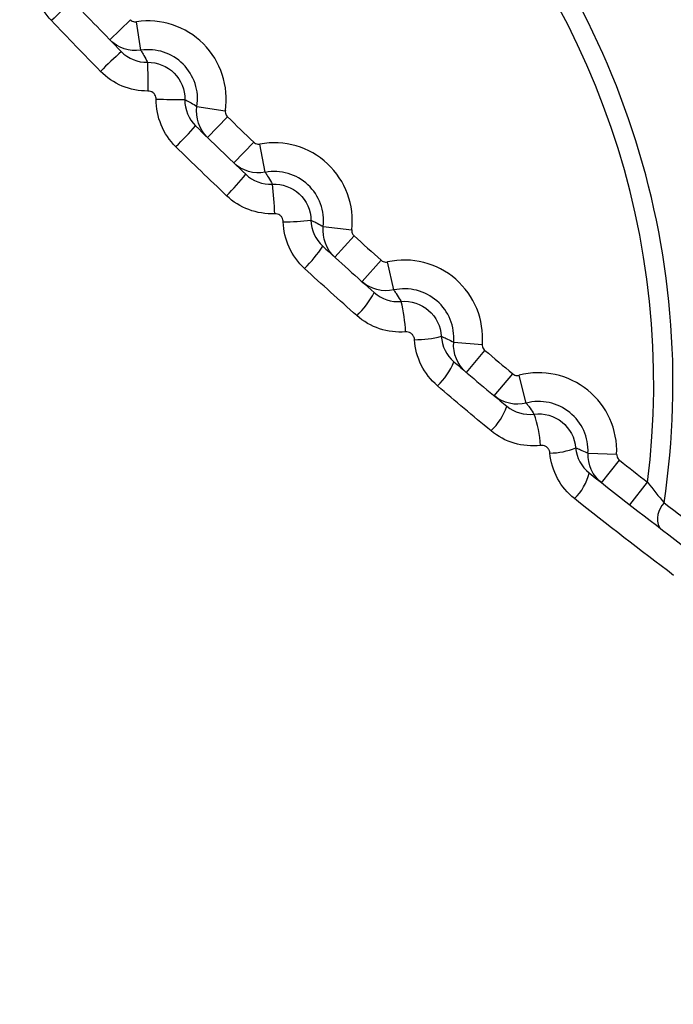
# Model space of a CAD drawing. Header units: millimetres. Extents: x -3.03 to 0.78, y -0.23 to 0.59.
# Tile 46 of 165: x 0.11178 to 0.11634, y 0.17198 to 0.17884. Entities that reach past the tile are written whole.
import ezdxf

# ---------------------------------------------------------------- set-up
doc = ezdxf.new("R2010")
doc.units = ezdxf.units.MM

msp = doc.modelspace()

# ---------------------------------------------------------------- linework, layer by layer
at = {"color": 7, "linetype": 'Continuous', "lineweight": 25}
for p, q in [((0.112413, 0.178698), (0.112556, 0.178838)), ((0.112629, 0.178625), (0.112599, 0.178823)), ((0.11302, 0.178234), (0.113218, 0.178204)), ((0.113093, 0.178018), (0.113233, 0.178161)), ((0.113277, 0.17784), (0.113416, 0.177984)), ((0.113496, 0.177775), (0.113459, 0.177971)), ((0.113901, 0.177397), (0.114099, 0.177374)), ((0.113981, 0.177184), (0.114116, 0.177332)), ((0.114171, 0.177013), (0.114304, 0.177162)), ((0.114392, 0.176955), (0.114349, 0.17715)), ((0.11481, 0.176592), (0.115009, 0.176576)), ((0.114898, 0.176381), (0.115027, 0.176534)), ((0.115093, 0.176217), (0.115221, 0.17637)), ((0.115316, 0.176167), (0.115266, 0.17636)), ((0.115746, 0.175818), (0.115946, 0.17581)), ((0.115841, 0.175611), (0.115965, 0.175768)), ((0.116038, 0.175457), (0.116161, 0.175615))]:
    msp.add_line(p, q, dxfattribs=at)
for centre, radius, start, end in [((0.1107, 0.176305), 0.0110294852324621, 102.447301, 347.552699), ((0.1107, 0.176305), 0.0110051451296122, 105.048003, 344.951997), ((0.1107, 0.176305), 0.0105261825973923, 348.475115, 101.524885), ((0.1107, 0.176305), 0.0103261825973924, 348.475115, 101.524885), ((0.1107, 0.176132), 0.0126996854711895, 133.394932, 46.605068), ((0.1107, 0.176305), 0.007575, 343.783246, 106.216754), ((0.1107, 0.176305), 0.0056383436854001, 351.497858, 98.502142), ((0.1107, 0.176305), 0.0055041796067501, 352.800971, 97.199029), ((0.1107, 0.176305), 0.0107051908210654, 149.507425, 300.492575), ((0.113111, 0.177745), 0.0015493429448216, 128.040573, 135.451615), ((0.11268, 0.178285), 0.0005442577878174, 351.478164, 98.521836), ((0.114893, 0.175951), 0.0035862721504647, 132.000861, 135.197338), ((0.11268, 0.178285), 0.0003442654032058, 351.478164, 98.521836), ((0.160662, 0.179181), 0.0479902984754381, 180.764237, 181.002747), ((0.1107, 0.176305), 0.007575, 163.783246, 286.216754), ((0.113576, 0.226267), 0.0479902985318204, 268.997253, 269.235763), ((0.137429, 0.203034), 0.0347, 225.790155, 226.209845), ((0.110346, 0.180498), 0.0035862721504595, 314.802662, 317.999139), ((0.113559, 0.177436), 0.0005442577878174, 353.478164, 100.521836), ((0.11214, 0.178716), 0.0015493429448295, 314.548385, 321.959427), ((0.113559, 0.177436), 0.0003442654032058, 353.478164, 100.521836), ((0.111777, 0.177445), 0.0017859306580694, 1.309515, 7.945011), ((0.113642, 0.178855), 0.0014247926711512, 269.169293, 276.95599), ((0.137429, 0.203034), 0.0347, 227.790155, 228.209845), ((0.113183, 0.177709), 0.0008428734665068, 314.198432, 327.888194), ((0.114467, 0.176619), 0.0005442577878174, 355.478164, 102.521836), ((0.11368, 0.177246), 0.0006536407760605, 314.00257, 331.740251), ((0.114467, 0.176619), 0.0003442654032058, 355.478164, 102.521836), ((0.11351, 0.176633), 0.0009644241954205, 1.789874, 14.543496), ((0.114546, 0.17729), 0.0006814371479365, 269.276348, 285.128206), ((0.137429, 0.203034), 0.0347, 229.790155, 230.209845), ((0.114355, 0.176643), 0.0004939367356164, 313.776161, 337.47281), ((0.115402, 0.175834), 0.0005442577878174, 357.478164, 104.521836), ((0.115402, 0.175834), 0.0003442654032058, 357.478164, 104.521836), ((0.114773, 0.176284), 0.0004297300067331, 313.682418, 341.126417), ((0.114708, 0.175842), 0.0007066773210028, 2.458327, 20.551987), ((0.115485, 0.176256), 0.0004369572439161, 269.418881, 293.617882), ((0.137429, 0.203034), 0.0347, 231.790155, 232.200058), ((0.115401, 0.175764), 0.0003629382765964, 313.631251, 346.568027), ((0.116385, 0.175361), 0.0001547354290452, 134.667048, 203.666117)]:
    msp.add_arc(centre, radius, start, end, dxfattribs=at)
for points, knots in [([(0.2275955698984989, 0.155887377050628), (0.2276096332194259, 0.1563310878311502), (0.2275904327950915, 0.1567746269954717), (0.2275848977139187, 0.1576618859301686), (0.2275862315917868, 0.1581055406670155), (0.2275850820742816, 0.1594364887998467), (0.2275844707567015, 0.1603238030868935), (0.2275820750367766, 0.1629857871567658), (0.2275800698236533, 0.1647604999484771), (0.227575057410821, 0.1700848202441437), (0.2275719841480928, 0.1736343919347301), (0.2275627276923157, 0.1842829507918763), (0.227556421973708, 0.1913821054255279), (0.227535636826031, 0.2126776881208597), (0.2275221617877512, 0.2268694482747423), (0.2275086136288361, 0.2428216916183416), (0.2275067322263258, 0.2445939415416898), (0.2275035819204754, 0.2472519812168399), (0.2275027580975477, 0.2481379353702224), (0.2275016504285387, 0.2499097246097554), (0.2275010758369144, 0.2507955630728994), (0.2274937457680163, 0.2521243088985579), (0.2274920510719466, 0.2525672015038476), (0.2274971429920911, 0.2532314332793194), (0.2275037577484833, 0.2534536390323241), (0.2274764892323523, 0.2538934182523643), (0.2274374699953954, 0.2541104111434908), (0.2273039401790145, 0.2545352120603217), (0.2272136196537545, 0.2547353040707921), (0.2269914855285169, 0.2551138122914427), (0.226857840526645, 0.2552935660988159), (0.2264115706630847, 0.2557759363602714), (0.2260424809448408, 0.2560310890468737), (0.2254418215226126, 0.256281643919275), (0.2252305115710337, 0.2563453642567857), (0.2248022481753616, 0.2564200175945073), (0.2245839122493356, 0.2564307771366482), (0.2239314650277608, 0.2564709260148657), (0.2234963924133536, 0.2564989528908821), (0.2221908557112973, 0.25658690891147), (0.221319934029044, 0.2566484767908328), (0.2187045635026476, 0.2568192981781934), (0.2169580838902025, 0.2569258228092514), (0.213459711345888, 0.257131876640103), (0.2117078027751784, 0.2572302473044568), (0.2064451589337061, 0.2575113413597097), (0.2029271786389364, 0.2576800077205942), (0.1923505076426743, 0.2581300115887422), (0.1852691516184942, 0.2583573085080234), (0.1710774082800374, 0.2586550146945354), (0.1639658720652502, 0.2587248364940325), (0.1497494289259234, 0.2587050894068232), (0.1426403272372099, 0.258612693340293), (0.1284557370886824, 0.2582752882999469), (0.1213803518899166, 0.2580320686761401), (0.1108152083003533, 0.2575553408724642), (0.1073017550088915, 0.2573774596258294), (0.1020464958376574, 0.2570822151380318), (0.1002975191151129, 0.2569794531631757), (0.0968054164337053, 0.2567593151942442), (0.0950623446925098, 0.2566408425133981), (0.0928864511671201, 0.2564984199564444), (0.0924514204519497, 0.2564702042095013), (0.0917990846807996, 0.2564285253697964), (0.0915806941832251, 0.2564160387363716), (0.0911554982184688, 0.2563402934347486), (0.090948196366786, 0.2562798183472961), (0.0905448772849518, 0.2561106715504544), (0.0903525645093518, 0.2560036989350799), (0.0899978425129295, 0.255752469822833), (0.0898321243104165, 0.2556052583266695), (0.0895365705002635, 0.2552776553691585), (0.0894080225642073, 0.2550999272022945), (0.0891888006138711, 0.2547170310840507), (0.0890988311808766, 0.2545114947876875), (0.0889680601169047, 0.2540920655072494), (0.0889255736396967, 0.253874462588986), (0.0889013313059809, 0.2535412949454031), (0.0889006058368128, 0.2534299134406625), (0.0889015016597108, 0.2532072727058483), (0.0889022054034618, 0.2530959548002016), (0.0889039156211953, 0.2525393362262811), (0.0889027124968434, 0.2520939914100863), (0.0888984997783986, 0.2507579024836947), (0.0888984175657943, 0.24986714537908), (0.0888950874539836, 0.2454130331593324), (0.088890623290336, 0.2418487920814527), (0.0888742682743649, 0.2240236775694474), (0.0888613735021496, 0.2097508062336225), (0.0888415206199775, 0.1883362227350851), (0.0888352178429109, 0.1811972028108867), (0.0888253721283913, 0.170489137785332), (0.0888221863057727, 0.1669197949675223), (0.088816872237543, 0.1615662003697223), (0.0888148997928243, 0.1597817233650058), (0.0888135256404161, 0.1575511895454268), (0.0888129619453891, 0.1571050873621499), (0.088812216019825, 0.156435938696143), (0.0888125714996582, 0.1562128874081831), (0.0888110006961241, 0.1557667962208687), (0.088819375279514, 0.1555447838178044), (0.0888699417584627, 0.1551071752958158), (0.088909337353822, 0.1548908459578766), (0.0890163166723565, 0.1544631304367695), (0.089084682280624, 0.1542500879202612), (0.0893306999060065, 0.1536341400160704), (0.0895455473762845, 0.1532528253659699), (0.0898247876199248, 0.1529086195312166)], [0, 0, 0, 0, 0.0039062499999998, 0.0039062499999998, 0.0078124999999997, 0.0078124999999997, 0.0156249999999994, 0.0156249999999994, 0.0312499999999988, 0.0312499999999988, 0.0624999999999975, 0.0624999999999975, 0.124999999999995, 0.124999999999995, 0.2499999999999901, 0.2499999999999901, 0.2656249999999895, 0.2656249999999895, 0.2734374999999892, 0.2734374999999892, 0.2812499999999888, 0.2812499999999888, 0.2851562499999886, 0.2851562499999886, 0.2871093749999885, 0.2871093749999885, 0.2890624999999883, 0.2890624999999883, 0.2910156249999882, 0.2910156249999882, 0.2929687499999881, 0.2929687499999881, 0.2968749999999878, 0.2968749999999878, 0.2988281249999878, 0.2988281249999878, 0.3007812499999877, 0.3007812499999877, 0.3046874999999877, 0.3046874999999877, 0.3124999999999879, 0.3124999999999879, 0.3281249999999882, 0.3281249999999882, 0.3437499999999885, 0.3437499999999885, 0.3749999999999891, 0.3749999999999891, 0.4374999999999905, 0.4374999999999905, 0.4999999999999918, 0.4999999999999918, 0.5624999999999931, 0.5624999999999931, 0.6249999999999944, 0.6249999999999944, 0.6562499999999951, 0.6562499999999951, 0.6718749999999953, 0.6718749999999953, 0.6874999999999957, 0.6874999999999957, 0.6914062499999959, 0.6914062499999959, 0.6933593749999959, 0.6933593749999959, 0.6953124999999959, 0.6953124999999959, 0.697265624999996, 0.697265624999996, 0.699218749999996, 0.699218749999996, 0.701171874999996, 0.701171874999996, 0.703124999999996, 0.703124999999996, 0.7050781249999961, 0.7050781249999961, 0.706054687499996, 0.706054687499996, 0.707031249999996, 0.707031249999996, 0.7109374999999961, 0.7109374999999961, 0.7187499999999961, 0.7187499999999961, 0.7499999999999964, 0.7499999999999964, 0.8749999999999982, 0.8749999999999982, 0.9374999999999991, 0.9374999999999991, 0.9687499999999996, 0.9687499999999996, 0.9843749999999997, 0.9843749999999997, 0.9882812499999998, 0.9882812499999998, 0.9902343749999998, 0.9902343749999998, 0.9921874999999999, 0.9921874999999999, 0.9941406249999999, 0.9941406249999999, 0.9960937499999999, 0.9960937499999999, 1, 1, 1, 1]), ([(0.1033176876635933, 0.0925874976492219), (0.1033176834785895, 0.0925874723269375), (0.1033176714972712, 0.092587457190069), (0.1033176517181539, 0.0925874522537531), (0.0215276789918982, 0.0721749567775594), (0.1206233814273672, 0.1972993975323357), (0.1033176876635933, 0.0925874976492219)], [0, 0, 0, 0, 2.9019377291e-06, 2.9019377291e-06, 2.9019377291e-06, 2.9598412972e-06, 2.9598412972e-06, 2.9598412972e-06, 2.9598412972e-06]), ([(0.1150824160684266, 0.0925874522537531), (0.1150823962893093, 0.092587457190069), (0.115082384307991, 0.0925874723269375), (0.1150823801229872, 0.0925874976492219), (0.0977766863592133, 0.1972993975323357), (0.1968723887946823, 0.0721749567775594), (0.1150824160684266, 0.0925874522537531)], [0, 0, 0, 0, 2.9019377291e-06, 2.9019377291e-06, 2.9019377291e-06, 2.9598412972e-06, 2.9598412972e-06, 2.9598412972e-06, 2.9598412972e-06]), ([(0.1233985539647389, 0.1763222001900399), (0.1233841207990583, 0.177151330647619), (0.1232894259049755, 0.1779653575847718), (0.123031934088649, 0.1791646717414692), (0.1229267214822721, 0.179560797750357), (0.1226766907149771, 0.1803455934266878), (0.1225310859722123, 0.1807356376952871), (0.1220432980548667, 0.1818700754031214), (0.1216488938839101, 0.1825864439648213), (0.1207233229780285, 0.1839402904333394), (0.1201865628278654, 0.1845813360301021), (0.1190171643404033, 0.1857299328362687), (0.1183811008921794, 0.1862445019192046), (0.1173485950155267, 0.1869251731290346), (0.1169901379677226, 0.1871371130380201), (0.1162620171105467, 0.1875210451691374), (0.1158906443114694, 0.1876943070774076), (0.1151335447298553, 0.1880041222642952), (0.1147478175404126, 0.1881406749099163), (0.1139618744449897, 0.1883767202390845), (0.1135605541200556, 0.1884764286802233), (0.1123412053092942, 0.1887164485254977), (0.1115254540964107, 0.1887952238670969), (0.1102977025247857, 0.1887958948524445), (0.1098877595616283, 0.188776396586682), (0.1090664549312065, 0.1886969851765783), (0.1086545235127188, 0.18863670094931), (0.1074434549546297, 0.1883988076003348), (0.1066598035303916, 0.18816418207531), (0.1055196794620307, 0.1876989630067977), (0.1051441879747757, 0.1875241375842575), (0.1044118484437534, 0.1871383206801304), (0.1040578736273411, 0.1869290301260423), (0.1030314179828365, 0.1862535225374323), (0.1023940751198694, 0.1857401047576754), (0.1015101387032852, 0.1848731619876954), (0.1012278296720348, 0.1845677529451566), (0.1006998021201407, 0.1839376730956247), (0.1004523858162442, 0.1836114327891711), (0.0999902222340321, 0.1829369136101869), (0.0997754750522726, 0.1825886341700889), (0.0993790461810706, 0.1818697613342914), (0.0991966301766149, 0.181497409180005), (0.0987063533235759, 0.180358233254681), (0.0984577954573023, 0.1795782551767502), (0.0981988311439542, 0.1783784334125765), (0.0981316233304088, 0.1779734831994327), (0.0980364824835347, 0.1771532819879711), (0.0980087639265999, 0.1767384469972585), (0.0980014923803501, 0.1763238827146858)], [0, 0, 0, 0, 0.0624999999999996, 0.0624999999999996, 0.0937499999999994, 0.0937499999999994, 0.1249999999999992, 0.1249999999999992, 0.1874999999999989, 0.1874999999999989, 0.2499999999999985, 0.2499999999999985, 0.3124999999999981, 0.3124999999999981, 0.3437499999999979, 0.3437499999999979, 0.3749999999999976, 0.3749999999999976, 0.4062499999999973, 0.4062499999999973, 0.4374999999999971, 0.4374999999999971, 0.4999999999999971, 0.4999999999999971, 0.5312499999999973, 0.5312499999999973, 0.5624999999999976, 0.5624999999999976, 0.624999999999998, 0.624999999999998, 0.6562499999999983, 0.6562499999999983, 0.6874999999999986, 0.6874999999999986, 0.749999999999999, 0.749999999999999, 0.781249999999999, 0.781249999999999, 0.812499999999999, 0.812499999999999, 0.843749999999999, 0.843749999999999, 0.874999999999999, 0.874999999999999, 0.9374999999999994, 0.9374999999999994, 0.9687499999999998, 0.9687499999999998, 1, 1, 1, 1]), ([(0.1107000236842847, 0.1650550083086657), (0.11144332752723, 0.1650550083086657), (0.112178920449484, 0.1651279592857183), (0.1136347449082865, 0.1654191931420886), (0.1143400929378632, 0.1656349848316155), (0.1153551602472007, 0.166056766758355), (0.1156869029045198, 0.1662139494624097), (0.1163369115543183, 0.1665621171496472), (0.1166567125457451, 0.1667542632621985), (0.1175769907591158, 0.1673710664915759), (0.1181428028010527, 0.1678370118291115), (0.1191806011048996, 0.1688765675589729), (0.1196552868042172, 0.1694562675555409), (0.1204697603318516, 0.1706787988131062), (0.1208148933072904, 0.17132533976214), (0.1212379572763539, 0.1723489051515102), (0.1213632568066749, 0.1727003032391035), (0.1215763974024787, 0.1734062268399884), (0.1216650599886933, 0.1737624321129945), (0.1218072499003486, 0.174481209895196), (0.1218607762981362, 0.1748437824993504), (0.1219323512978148, 0.1755753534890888), (0.1219503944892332, 0.1759455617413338), (0.121949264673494, 0.1770581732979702), (0.121875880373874, 0.1777883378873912), (0.1216605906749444, 0.1788668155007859), (0.1215711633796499, 0.1792234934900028), (0.1213560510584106, 0.1799310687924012), (0.1212301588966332, 0.180281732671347), (0.1208062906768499, 0.1813018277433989), (0.1204603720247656, 0.181947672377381), (0.1198466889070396, 0.1828652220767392), (0.1196249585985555, 0.1831639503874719), (0.1191547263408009, 0.1837358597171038), (0.1189072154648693, 0.1840081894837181), (0.1181285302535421, 0.1847854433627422), (0.1175615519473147, 0.1852510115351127), (0.1166370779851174, 0.1858680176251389), (0.1163181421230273, 0.1860587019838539), (0.1156690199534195, 0.186404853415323), (0.1153374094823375, 0.1865612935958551), (0.1146602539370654, 0.1868412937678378), (0.1143147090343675, 0.1869648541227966), (0.1136094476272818, 0.1871785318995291), (0.1132476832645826, 0.1872689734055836), (0.1121600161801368, 0.1874843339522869), (0.1114302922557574, 0.187555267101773), (0.1099618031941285, 0.1875547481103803), (0.1092161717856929, 0.187480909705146), (0.1077748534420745, 0.1871928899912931), (0.1070735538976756, 0.1869800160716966), (0.1060510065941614, 0.1865561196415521), (0.1057137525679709, 0.1863963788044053), (0.1050631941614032, 0.1860479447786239), (0.1047483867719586, 0.1858587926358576), (0.1038347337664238, 0.1852474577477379), (0.1032653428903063, 0.184780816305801), (0.1022158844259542, 0.1837301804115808), (0.101751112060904, 0.1831618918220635), (0.1011405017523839, 0.182247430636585), (0.1009514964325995, 0.1819321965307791), (0.1006032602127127, 0.1812803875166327), (0.1004440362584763, 0.1809432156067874), (0.1000217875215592, 0.1799217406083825), (0.0998095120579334, 0.1792205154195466), (0.0995943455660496, 0.1781384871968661), (0.0995398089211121, 0.1777710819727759), (0.0994675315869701, 0.1770336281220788), (0.0994498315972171, 0.1766658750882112), (0.0994504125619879, 0.1755654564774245), (0.0995218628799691, 0.1748356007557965), (0.0997385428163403, 0.1737466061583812), (0.0998291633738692, 0.1733857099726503), (0.1000431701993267, 0.1726815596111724), (0.1002906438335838, 0.1719911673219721), (0.1006041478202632, 0.1713279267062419), (0.1009511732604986, 0.1706784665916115), (0.1011426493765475, 0.1703589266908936), (0.1017594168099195, 0.1694365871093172), (0.1022250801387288, 0.1688701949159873), (0.103003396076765, 0.1680916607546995), (0.103276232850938, 0.1678440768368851), (0.1038495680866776, 0.1673735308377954), (0.1041475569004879, 0.1671528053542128), (0.105064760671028, 0.1665404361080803), (0.1057109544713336, 0.1661948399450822), (0.1067328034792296, 0.1657712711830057), (0.1070840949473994, 0.1656455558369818), (0.1077909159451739, 0.1654313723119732), (0.1081473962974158, 0.1653423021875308), (0.1092258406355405, 0.1651279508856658), (0.1099567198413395, 0.1650550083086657), (0.1107000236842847, 0.1650550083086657)], [0, 0, 0, 0, 0.03125, 0.03125, 0.0625000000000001, 0.0625000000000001, 0.078125, 0.078125, 0.0937499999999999, 0.0937499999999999, 0.1249999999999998, 0.1249999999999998, 0.1562499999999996, 0.1562499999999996, 0.1874999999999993, 0.1874999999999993, 0.2031249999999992, 0.2031249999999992, 0.2187499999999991, 0.2187499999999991, 0.234374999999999, 0.234374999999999, 0.249999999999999, 0.249999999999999, 0.2812499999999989, 0.2812499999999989, 0.2968749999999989, 0.2968749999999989, 0.3124999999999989, 0.3124999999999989, 0.3437499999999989, 0.3437499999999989, 0.3593749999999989, 0.3593749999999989, 0.3749999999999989, 0.3749999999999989, 0.4062499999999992, 0.4062499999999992, 0.4218749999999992, 0.4218749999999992, 0.4374999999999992, 0.4374999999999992, 0.4531249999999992, 0.4531249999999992, 0.4687499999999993, 0.4687499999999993, 0.4999999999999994, 0.4999999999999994, 0.5312499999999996, 0.5312499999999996, 0.5624999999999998, 0.5624999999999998, 0.5781249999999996, 0.5781249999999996, 0.5937499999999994, 0.5937499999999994, 0.6249999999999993, 0.6249999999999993, 0.6562499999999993, 0.6562499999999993, 0.6718749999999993, 0.6718749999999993, 0.6874999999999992, 0.6874999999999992, 0.7187499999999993, 0.7187499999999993, 0.7343749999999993, 0.7343749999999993, 0.7499999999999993, 0.7499999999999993, 0.7812499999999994, 0.7812499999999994, 0.7968749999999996, 0.7968749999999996, 0.8124999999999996, 0.8281249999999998, 0.8281249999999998, 0.8437499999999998, 0.8437499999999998, 0.8749999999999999, 0.8749999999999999, 0.8906249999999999, 0.8906249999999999, 0.9062499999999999, 0.9062499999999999, 0.9374999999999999, 0.9374999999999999, 0.9531249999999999, 0.9531249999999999, 0.96875, 0.96875, 1, 1, 1, 1]), ([(0.1125560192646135, 0.1788377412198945), (0.1125599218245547, 0.1788337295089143), (0.1125645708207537, 0.1788303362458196), (0.1125695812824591, 0.1788278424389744), (0.1125745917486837, 0.1788253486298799), (0.1125801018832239, 0.1788236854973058), (0.1125856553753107, 0.1788229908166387), (0.1125901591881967, 0.1788224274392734), (0.1125947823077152, 0.1788224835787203), (0.112599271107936, 0.1788231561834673)], [0, 0, 0, 0, 1.67903005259e-05, 1.67903005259e-05, 1.67903005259e-05, 3.35806282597e-05, 3.35806282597e-05, 3.35806282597e-05, 4.71302856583e-05, 4.71302856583e-05, 4.71302856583e-05, 4.71302856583e-05]), ([(0.112628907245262, 0.1786253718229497), (0.1126297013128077, 0.1786240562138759), (0.1126304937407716, 0.1786227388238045), (0.1126312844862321, 0.1786214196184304), (0.1126357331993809, 0.1786139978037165), (0.1126401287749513, 0.1786065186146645), (0.1126444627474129, 0.1785989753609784), (0.1126531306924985, 0.1785838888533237), (0.112661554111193, 0.1785685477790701), (0.112669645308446, 0.1785528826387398), (0.112671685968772, 0.1785489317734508), (0.1126737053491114, 0.1785449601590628), (0.1126757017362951, 0.1785409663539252)], [0.0001982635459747, 0.0001982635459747, 0.0001982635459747, 0.0001982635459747, 0.0006860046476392, 0.0006860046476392, 0.0006860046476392, 0.0034300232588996, 0.0034300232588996, 0.0034300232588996, 0.0089180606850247, 0.0089180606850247, 0.0089180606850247, 0.01030218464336, 0.01030218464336, 0.01030218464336, 0.01030218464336]), ([(0.1126757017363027, 0.1785409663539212), (0.1127447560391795, 0.178542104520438), (0.1128127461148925, 0.1785142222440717), (0.1129091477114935, 0.1784178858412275), (0.1129371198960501, 0.178349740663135), (0.1129359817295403, 0.1782806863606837)], [0, 0, 0, 0, 0.5, 0.5, 1, 1, 1, 1]), ([(0.1127362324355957, 0.178283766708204), (0.1127362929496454, 0.1782885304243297), (0.1127357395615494, 0.1782933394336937), (0.1127346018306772, 0.1782979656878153), (0.1127330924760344, 0.1783041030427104), (0.1127305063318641, 0.1783100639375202), (0.1127270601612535, 0.1783153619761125), (0.1127236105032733, 0.1783206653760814), (0.1127192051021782, 0.1783254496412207), (0.1127142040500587, 0.1783293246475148), (0.1127092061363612, 0.1783331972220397), (0.1127034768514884, 0.1783362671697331), (0.1126974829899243, 0.1783382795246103), (0.1126915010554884, 0.1783402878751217), (0.1126850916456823, 0.1783412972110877), (0.112678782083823, 0.1783412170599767)], [0, 0, 0, 0, 1.42923095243e-05, 1.42923095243e-05, 1.42923095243e-05, 3.33690989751e-05, 3.33690989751e-05, 3.33690989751e-05, 5.2464638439e-05, 5.2464638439e-05, 5.2464638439e-05, 7.15485331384e-05, 7.15485331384e-05, 7.15485331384e-05, 9.05955455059e-05, 9.05955455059e-05, 9.05955455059e-05, 9.05955455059e-05]), ([(0.1129359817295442, 0.1782806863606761), (0.1129474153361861, 0.178274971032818), (0.1129586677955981, 0.1782690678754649), (0.1129697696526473, 0.178263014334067), (0.1129728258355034, 0.1782613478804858), (0.1129758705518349, 0.1782596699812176), (0.1129789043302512, 0.1782579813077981), (0.1129929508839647, 0.1782501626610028), (0.1130067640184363, 0.1782421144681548), (0.1130203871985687, 0.178233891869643)], [0.0001976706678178, 0.0001976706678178, 0.0001976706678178, 0.0001976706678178, 0.0041601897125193, 0.0041601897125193, 0.0041601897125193, 0.0052510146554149, 0.0052510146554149, 0.0052510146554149, 0.0103015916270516, 0.0103015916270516, 0.0103015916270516, 0.0103015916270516]), ([(0.1132181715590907, 0.1782042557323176), (0.1132173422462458, 0.178198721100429), (0.1132174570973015, 0.1781929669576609), (0.1132185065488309, 0.1781874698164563), (0.1132195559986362, 0.1781819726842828), (0.1132215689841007, 0.1781765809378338), (0.1132243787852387, 0.1781717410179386), (0.113226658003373, 0.1781678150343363), (0.1132295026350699, 0.1781641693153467), (0.1132327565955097, 0.1781610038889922)], [0, 0, 0, 0, 1.6789258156e-05, 1.6789258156e-05, 1.6789258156e-05, 3.35784704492e-05, 3.35784704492e-05, 3.35784704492e-05, 4.71302822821e-05, 4.71302822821e-05, 4.71302822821e-05, 4.71302822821e-05]), ([(0.1134155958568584, 0.1779844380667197), (0.1134196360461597, 0.1779805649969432), (0.11342440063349, 0.1779773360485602), (0.1134294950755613, 0.1779750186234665), (0.1134345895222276, 0.1779727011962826), (0.1134401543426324, 0.1779712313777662), (0.1134457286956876, 0.1779707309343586), (0.113450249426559, 0.1779703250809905), (0.1134548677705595, 0.1779705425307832), (0.1134593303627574, 0.177971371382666)], [0, 0, 0, 0, 1.67903005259e-05, 1.67903005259e-05, 1.67903005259e-05, 3.35806282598e-05, 3.35806282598e-05, 3.35806282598e-05, 4.71302856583e-05, 4.71302856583e-05, 4.71302856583e-05, 4.71302856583e-05]), ([(0.1134958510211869, 0.1777747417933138), (0.1134966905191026, 0.1777734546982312), (0.1134975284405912, 0.1777721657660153), (0.1134983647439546, 0.177770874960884), (0.1135030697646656, 0.177763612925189), (0.1135077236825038, 0.177756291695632), (0.1135123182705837, 0.1777489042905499), (0.1135215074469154, 0.177734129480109), (0.1135304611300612, 0.1777190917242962), (0.1135390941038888, 0.177703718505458), (0.1135412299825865, 0.1776999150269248), (0.1135433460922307, 0.1776960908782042), (0.1135454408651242, 0.177692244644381)], [0.0001982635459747, 0.0001982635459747, 0.0001982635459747, 0.0001982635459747, 0.0006860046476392, 0.0006860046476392, 0.0006860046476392, 0.0034300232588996, 0.0034300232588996, 0.0034300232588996, 0.0089180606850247, 0.0089180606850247, 0.0089180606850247, 0.0102758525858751, 0.0102758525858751, 0.0102758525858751, 0.0102758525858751]), ([(0.1135454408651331, 0.1776922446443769), (0.1136145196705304, 0.1776958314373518), (0.1136835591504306, 0.1776703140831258), (0.1137834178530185, 0.1775772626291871), (0.1138137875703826, 0.1775100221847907), (0.1138150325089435, 0.1774408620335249)], [0, 0, 0, 0, 0.5, 0.5, 1, 1, 1, 1]), ([(0.1136218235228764, 0.1774305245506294), (0.1136217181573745, 0.1774353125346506), (0.1136209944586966, 0.1774401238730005), (0.1136196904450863, 0.1774447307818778), (0.1136179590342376, 0.1774508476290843), (0.1136151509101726, 0.1774567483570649), (0.1136115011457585, 0.1774619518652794), (0.1136078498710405, 0.1774671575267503), (0.1136032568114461, 0.1774718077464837), (0.1135980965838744, 0.1774755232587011), (0.1135929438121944, 0.1774792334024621), (0.1135870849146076, 0.1774821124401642), (0.1135809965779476, 0.1774839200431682), (0.1135749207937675, 0.1774857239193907), (0.1135684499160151, 0.1774865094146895), (0.1135621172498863, 0.1774862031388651)], [0, 0, 0, 0, 1.43759924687e-05, 1.43759924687e-05, 1.43759924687e-05, 3.35808165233e-05, 3.35808165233e-05, 3.35808165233e-05, 5.27927772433e-05, 5.27927772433e-05, 5.27927772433e-05, 7.19772089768e-05, 7.19772089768e-05, 7.19772089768e-05, 9.11235876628e-05, 9.11235876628e-05, 9.11235876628e-05, 9.11235876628e-05]), ([(0.1138150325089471, 0.1774408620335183), (0.1138266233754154, 0.1774355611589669), (0.1138380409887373, 0.1774300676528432), (0.1138493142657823, 0.1774244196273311), (0.1138524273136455, 0.1774228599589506), (0.1138555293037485, 0.1774212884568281), (0.1138586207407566, 0.1774197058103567), (0.1138728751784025, 0.1774124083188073), (0.1138869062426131, 0.1774048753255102), (0.113900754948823, 0.1773971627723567)], [0.0001916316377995, 0.0001916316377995, 0.0001916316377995, 0.0001916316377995, 0.0041430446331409, 0.0041430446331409, 0.0041430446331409, 0.0052342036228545, 0.0052342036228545, 0.0052342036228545, 0.0102654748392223, 0.0102654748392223, 0.0102654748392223, 0.0102654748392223]), ([(0.1140994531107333, 0.1773744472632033), (0.1140988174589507, 0.177368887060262), (0.1140991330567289, 0.1773631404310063), (0.1141003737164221, 0.1773576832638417), (0.1141016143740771, 0.1773522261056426), (0.1141038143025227, 0.1773469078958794), (0.1141067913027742, 0.1773421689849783), (0.1141092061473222, 0.1773383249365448), (0.1141121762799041, 0.1773347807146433), (0.1141155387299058, 0.1773317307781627)], [0, 0, 0, 0, 1.6789258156e-05, 1.6789258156e-05, 1.6789258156e-05, 3.35784704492e-05, 3.35784704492e-05, 3.35784704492e-05, 4.71302822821e-05, 4.71302822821e-05, 4.71302822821e-05, 4.71302822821e-05]), ([(0.1143044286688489, 0.1771616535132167), (0.1143086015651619, 0.1771579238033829), (0.1143134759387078, 0.1771548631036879), (0.1143186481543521, 0.1771527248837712), (0.1143238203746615, 0.1771505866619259), (0.1143294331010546, 0.1771493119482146), (0.1143350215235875, 0.1771490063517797), (0.1143395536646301, 0.1771487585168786), (0.1143441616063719, 0.177149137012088), (0.1143485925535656, 0.1771501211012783)], [0, 0, 0, 0, 1.67903005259e-05, 1.67903005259e-05, 1.67903005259e-05, 3.35806282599e-05, 3.35806282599e-05, 3.35806282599e-05, 4.71302856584e-05, 4.71302856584e-05, 4.71302856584e-05, 4.71302856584e-05]), ([(0.114391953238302, 0.1769548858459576), (0.1143928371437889, 0.1769536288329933), (0.114393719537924, 0.1769523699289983), (0.1143946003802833, 0.1769511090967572), (0.1143995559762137, 0.1769440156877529), (0.1144044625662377, 0.1769368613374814), (0.1144093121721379, 0.1769296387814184), (0.1144190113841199, 0.1769151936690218), (0.1144284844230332, 0.176900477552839), (0.1144376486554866, 0.176885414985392), (0.1144397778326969, 0.1768819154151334), (0.1144418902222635, 0.1768783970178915), (0.1144439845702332, 0.1768748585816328)], [0.0001982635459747, 0.0001982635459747, 0.0001982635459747, 0.0001982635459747, 0.0006860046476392, 0.0006860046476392, 0.0006860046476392, 0.0034300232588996, 0.0034300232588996, 0.0034300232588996, 0.0089180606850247, 0.0089180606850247, 0.0089180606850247, 0.0101931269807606, 0.0101931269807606, 0.0101931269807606, 0.0101931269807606]), ([(0.1144439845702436, 0.1768748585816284), (0.1145132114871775, 0.1768809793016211), (0.1145834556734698, 0.1768578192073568), (0.1146869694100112, 0.1767679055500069), (0.1147197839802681, 0.1767014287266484), (0.1147233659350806, 0.1766320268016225)], [0, 0, 0, 0, 0.5, 0.5, 1, 1, 1, 1]), ([(0.1145369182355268, 0.1766084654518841), (0.1145366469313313, 0.1766133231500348), (0.1145357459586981, 0.1766181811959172), (0.114534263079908, 0.1766228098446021), (0.1145322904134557, 0.1766289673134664), (0.114529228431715, 0.1766348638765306), (0.1145253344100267, 0.17664001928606), (0.1145214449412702, 0.1766451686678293), (0.1145166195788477, 0.1766497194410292), (0.1145112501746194, 0.1766533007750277), (0.1145059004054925, 0.176656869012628), (0.1144998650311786, 0.1766595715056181), (0.11449363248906, 0.1766611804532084), (0.1144874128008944, 0.176662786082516), (0.1144808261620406, 0.1766633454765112), (0.1144744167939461, 0.1766628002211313)], [0, 0, 0, 0, 1.4631839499e-05, 1.4631839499e-05, 1.4631839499e-05, 3.42161962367e-05, 3.42161962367e-05, 3.42161962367e-05, 5.37758693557e-05, 5.37758693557e-05, 5.37758693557e-05, 7.32637095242e-05, 7.32637095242e-05, 7.32637095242e-05, 9.27140342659e-05, 9.27140342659e-05, 9.27140342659e-05, 9.27140342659e-05]), ([(0.114723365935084, 0.1766320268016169), (0.1147350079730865, 0.1766271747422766), (0.1147464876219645, 0.1766221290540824), (0.114757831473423, 0.1766169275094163), (0.1147609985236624, 0.1766154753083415), (0.114764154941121, 0.1766140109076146), (0.1147673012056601, 0.1766125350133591), (0.1147816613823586, 0.1766057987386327), (0.1147958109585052, 0.1765988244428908), (0.1148097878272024, 0.1765916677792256)], [0.0001864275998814, 0.0001864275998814, 0.0001864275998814, 0.0001864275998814, 0.0040977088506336, 0.0040977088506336, 0.0040977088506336, 0.0051896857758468, 0.0051896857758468, 0.0051896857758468, 0.0101736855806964, 0.0101736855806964, 0.0101736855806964, 0.0101736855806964]), ([(0.1150091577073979, 0.176575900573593), (0.1150087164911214, 0.1765703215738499), (0.1150092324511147, 0.176564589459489), (0.115010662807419, 0.176559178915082), (0.1150120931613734, 0.1765537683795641), (0.1150144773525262, 0.1765485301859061), (0.1150176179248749, 0.1765438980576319), (0.1150201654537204, 0.1765401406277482), (0.1150232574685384, 0.1765367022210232), (0.1150267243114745, 0.1765337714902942)], [0, 0, 0, 0, 1.6789258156e-05, 1.6789258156e-05, 1.6789258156e-05, 3.35784704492e-05, 3.35784704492e-05, 3.35784704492e-05, 4.71302822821e-05, 4.71302822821e-05, 4.71302822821e-05, 4.71302822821e-05]), ([(0.1152214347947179, 0.1763703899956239), (0.1152257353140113, 0.1763668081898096), (0.1152307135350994, 0.1763639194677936), (0.1152359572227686, 0.1763619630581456), (0.1152412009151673, 0.1763600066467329), (0.1152468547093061, 0.176358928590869), (0.1152524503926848, 0.1763588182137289), (0.1152569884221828, 0.1763587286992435), (0.1152615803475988, 0.1763592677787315), (0.1152659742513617, 0.1763604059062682)], [0, 0, 0, 0, 1.67903005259e-05, 1.67903005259e-05, 1.67903005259e-05, 3.35806282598e-05, 3.35806282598e-05, 3.35806282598e-05, 4.71302856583e-05, 4.71302856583e-05, 4.71302856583e-05, 4.71302856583e-05]), ([(0.1153161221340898, 0.176166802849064), (0.1153170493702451, 0.1761655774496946), (0.1153179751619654, 0.1761643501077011), (0.11531889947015, 0.1761631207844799), (0.1153240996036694, 0.1761562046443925), (0.115329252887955, 0.1761492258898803), (0.1153343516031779, 0.1761421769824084), (0.1153445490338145, 0.1761280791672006), (0.1153545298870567, 0.1761137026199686), (0.1153642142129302, 0.176098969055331), (0.1153662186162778, 0.176095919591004), (0.1153682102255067, 0.1760928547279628), (0.1153701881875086, 0.1760897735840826)], [0.0001982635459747, 0.0001982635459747, 0.0001982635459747, 0.0001982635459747, 0.0006860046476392, 0.0006860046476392, 0.0006860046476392, 0.0034300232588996, 0.0034300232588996, 0.0034300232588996, 0.0089180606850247, 0.0089180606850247, 0.0089180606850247, 0.0100539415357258, 0.0100539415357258, 0.0100539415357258, 0.0100539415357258]), ([(0.1153701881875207, 0.1760897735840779), (0.1154396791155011, 0.1760985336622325), (0.1155112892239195, 0.1760777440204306), (0.1156186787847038, 0.1759908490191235), (0.1156540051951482, 0.1759250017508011), (0.1156598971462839, 0.1758552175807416)], [0, 0, 0, 0, 0.5, 0.5, 1, 1, 1, 1]), ([(0.1154804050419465, 0.1758186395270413), (0.115479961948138, 0.1758236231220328), (0.1154788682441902, 0.1758285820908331), (0.1154771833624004, 0.1758332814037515), (0.1154749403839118, 0.1758395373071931), (0.1154715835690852, 0.1758454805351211), (0.1154673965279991, 0.1758506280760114), (0.1154632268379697, 0.1758557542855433), (0.1154581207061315, 0.1758602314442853), (0.1154524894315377, 0.1758636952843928), (0.1154469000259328, 0.1758671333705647), (0.1154406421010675, 0.1758696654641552), (0.1154342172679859, 0.1758710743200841), (0.1154278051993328, 0.1758724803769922), (0.1154210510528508, 0.1758728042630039), (0.1154145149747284, 0.1758720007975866)], [0, 0, 0, 0, 1.50977198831e-05, 1.50977198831e-05, 1.50977198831e-05, 3.53197186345e-05, 3.53197186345e-05, 3.53197186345e-05, 5.54543124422e-05, 5.54543124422e-05, 5.54543124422e-05, 7.54379627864e-05, 7.54379627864e-05, 7.54379627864e-05, 9.53866778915e-05, 9.53866778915e-05, 9.53866778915e-05, 9.53866778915e-05]), ([(0.1156598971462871, 0.1758552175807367), (0.1156714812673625, 0.1758508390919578), (0.1156829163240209, 0.1758462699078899), (0.115694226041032, 0.1758415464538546), (0.1156974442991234, 0.1758402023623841), (0.1157006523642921, 0.1758388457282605), (0.1157038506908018, 0.1758374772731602), (0.1157182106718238, 0.175831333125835), (0.1157323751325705, 0.1758249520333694), (0.1157463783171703, 0.1758183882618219)], [0.0001820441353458, 0.0001820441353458, 0.0001820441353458, 0.0001820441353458, 0.0040240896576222, 0.0040240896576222, 0.0040240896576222, 0.0051173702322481, 0.0051173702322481, 0.0051173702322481, 0.0100260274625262, 0.0100260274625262, 0.0100260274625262, 0.0100260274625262]), ([(0.1159461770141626, 0.1758095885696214), (0.1159459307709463, 0.1758039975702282), (0.1159466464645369, 0.1757982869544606), (0.1159482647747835, 0.1757929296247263), (0.1159498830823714, 0.1757875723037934), (0.1159524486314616, 0.1757824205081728), (0.115955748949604, 0.1757779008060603), (0.1159584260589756, 0.175774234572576), (0.1159616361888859, 0.1757709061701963), (0.1159652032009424, 0.1757680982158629)], [0, 0, 0, 0, 1.6789258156e-05, 1.6789258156e-05, 1.6789258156e-05, 3.35784704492e-05, 3.35784704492e-05, 3.35784704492e-05, 4.71302822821e-05, 4.71302822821e-05, 4.71302822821e-05, 4.71302822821e-05])]:
    msp.add_open_spline(points, degree=3, knots=knots, dxfattribs=at)
for points in [[(0.1120063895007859, 0.1788317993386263), (0.1119211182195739, 0.1789213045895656), (0.1118752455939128, 0.1790436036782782), (0.1118812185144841, 0.1791671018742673)], [(0.112155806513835, 0.1789651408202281), (0.1122673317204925, 0.1788480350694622), (0.1123797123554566, 0.178731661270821), (0.1124929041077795, 0.1786160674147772)], [(0.1123480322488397, 0.1784781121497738), (0.1122333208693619, 0.1785952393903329), (0.1121194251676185, 0.1787131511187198), (0.1120063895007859, 0.1788317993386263)], [(0.1126289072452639, 0.1786253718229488), (0.1125501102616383, 0.1786135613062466), (0.1124682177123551, 0.1786411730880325), (0.1124126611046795, 0.1786982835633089)], [(0.1124929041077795, 0.1786160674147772), (0.11254065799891, 0.1785673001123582), (0.1126074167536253, 0.178539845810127), (0.1126757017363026, 0.1785409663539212)], [(0.112678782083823, 0.1783412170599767), (0.1125551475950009, 0.1783396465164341), (0.112434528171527, 0.1783897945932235), (0.1123480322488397, 0.1784781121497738)], [(0.1128731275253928, 0.1779530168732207), (0.1127848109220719, 0.1780395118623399), (0.1127346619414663, 0.1781601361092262), (0.1127362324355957, 0.178283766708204)], [(0.1129359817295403, 0.1782806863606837), (0.1129348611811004, 0.1782124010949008), (0.1129623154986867, 0.1781456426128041), (0.1130110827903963, 0.1780978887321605)], [(0.1130932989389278, 0.1780176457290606), (0.1130361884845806, 0.1780732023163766), (0.1130085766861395, 0.1781550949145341), (0.1130203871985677, 0.1782338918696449)], [(0.1130110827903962, 0.1780978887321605), (0.11312667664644, 0.1779846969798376), (0.1132430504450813, 0.1778723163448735), (0.1133601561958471, 0.177760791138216)], [(0.1132268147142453, 0.1776113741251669), (0.1131081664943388, 0.1777244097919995), (0.112990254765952, 0.1778383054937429), (0.1128731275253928, 0.1779530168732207)], [(0.1134958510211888, 0.1777747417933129), (0.1134175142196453, 0.1777601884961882), (0.113334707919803, 0.177784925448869), (0.1132771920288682, 0.1778400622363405)], [(0.1133601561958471, 0.177760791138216), (0.1134095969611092, 0.1777137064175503), (0.1134772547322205, 0.1776886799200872), (0.1135454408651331, 0.1776922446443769)], [(0.1135621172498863, 0.1774862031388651), (0.1134386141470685, 0.1774802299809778), (0.1133163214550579, 0.1775261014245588), (0.1132268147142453, 0.1776113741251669)], [(0.1137702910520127, 0.1771043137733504), (0.1136789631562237, 0.1771877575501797), (0.1136245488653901, 0.1773066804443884), (0.1136218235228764, 0.1774305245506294)], [(0.1138150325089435, 0.1774408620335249), (0.1138163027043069, 0.1773723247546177), (0.1138462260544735, 0.1773065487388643), (0.1138966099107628, 0.1772605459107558)], [(0.11398116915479, 0.1771835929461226), (0.1139221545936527, 0.1772371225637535), (0.1138917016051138, 0.1773180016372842), (0.1139007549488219, 0.1773971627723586)], [(0.1138966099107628, 0.1772605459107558), (0.1140157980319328, 0.1771517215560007), (0.1141356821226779, 0.1770437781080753), (0.1142562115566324, 0.1769367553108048)], [(0.114134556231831, 0.1767760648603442), (0.1140124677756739, 0.1768845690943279), (0.1138910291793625, 0.1769939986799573), (0.1137702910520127, 0.1771043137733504)], [(0.114391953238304, 0.1769548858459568), (0.1143141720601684, 0.1769376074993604), (0.1142305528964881, 0.1769594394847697), (0.1141711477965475, 0.177012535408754)], [(0.1142562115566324, 0.1769367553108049), (0.1143072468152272, 0.1768914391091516), (0.1143757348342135, 0.1768687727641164), (0.1144439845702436, 0.1768748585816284)], [(0.1144744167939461, 0.1766628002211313), (0.1143509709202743, 0.1766522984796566), (0.1142270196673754, 0.1766938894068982), (0.114134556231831, 0.1767760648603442)], [(0.1146968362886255, 0.1762867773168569), (0.1146025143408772, 0.1763671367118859), (0.1145438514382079, 0.1764843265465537), (0.1145369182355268, 0.1766084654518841)], [(0.1147233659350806, 0.1766320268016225), (0.1147269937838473, 0.1765631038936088), (0.1147593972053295, 0.176498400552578), (0.1148113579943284, 0.1764541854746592)], [(0.1148976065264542, 0.1763810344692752), (0.114836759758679, 0.1764324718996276), (0.1148035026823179, 0.1765122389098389), (0.1148097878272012, 0.1765916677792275)], [(0.1148113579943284, 0.1764541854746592), (0.1149336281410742, 0.1763501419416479), (0.1150565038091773, 0.1762470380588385), (0.1151799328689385, 0.1761449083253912)], [(0.115070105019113, 0.1759731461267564), (0.114945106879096, 0.1760767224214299), (0.1148206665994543, 0.1761812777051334), (0.1146968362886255, 0.1762867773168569)], [(0.1153161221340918, 0.1761668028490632), (0.1152389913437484, 0.1761468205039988), (0.1151546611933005, 0.1761657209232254), (0.1150934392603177, 0.1762167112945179)], [(0.1151799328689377, 0.1761449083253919), (0.1152324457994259, 0.1761014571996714), (0.1153017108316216, 0.1760810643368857), (0.1153701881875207, 0.1760897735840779)], [(0.1154145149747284, 0.1758720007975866), (0.1152910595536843, 0.175856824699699), (0.1151654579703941, 0.1758941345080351), (0.115070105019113, 0.1759731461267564)], [(0.1156598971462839, 0.1758552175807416), (0.1156658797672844, 0.1757856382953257), (0.1157006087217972, 0.175722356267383), (0.1157542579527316, 0.1756798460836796)], [(0.1156516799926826, 0.1755014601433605), (0.1155541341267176, 0.1755788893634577), (0.1154915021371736, 0.1756938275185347), (0.1154804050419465, 0.1758186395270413)], [(0.1158414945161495, 0.1756109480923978), (0.1157788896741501, 0.175660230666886), (0.1157428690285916, 0.1757387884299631), (0.1157463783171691, 0.1758183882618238)], [(0.1157542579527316, 0.1756798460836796), (0.1159802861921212, 0.1755007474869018), (0.1162078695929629, 0.1753249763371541), (0.1164369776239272, 0.1751524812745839)], [(0.116160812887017, 0.1756152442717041), (0.1161998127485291, 0.1755657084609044), (0.1162388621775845, 0.1755171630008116), (0.1162764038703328, 0.1754713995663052)], [(0.1163429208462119, 0.1749664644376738), (0.1161109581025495, 0.1751414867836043), (0.1158805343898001, 0.1753198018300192), (0.1156516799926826, 0.1755014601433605)], [(0.1162764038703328, 0.1754713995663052), (0.1166318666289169, 0.1752035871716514), (0.1169897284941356, 0.1749439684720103), (0.1173510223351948, 0.1746917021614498)]]:
    msp.add_open_spline(points, degree=3, dxfattribs=at)

doc.saveas('drawing.dxf')
